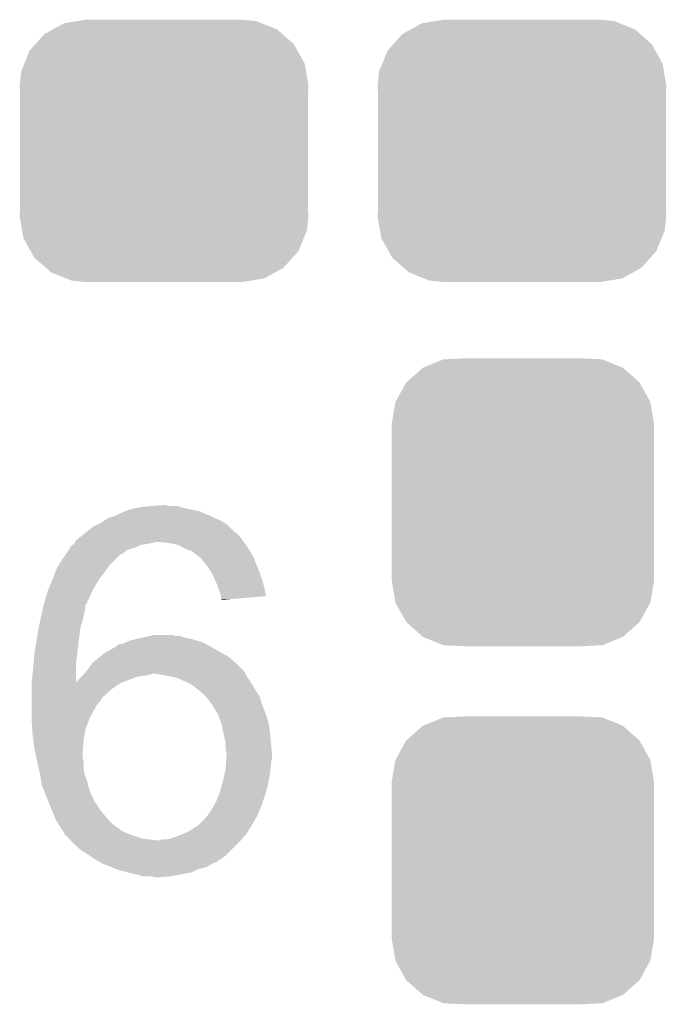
# Model space of a CAD drawing. Extents: x -1.3 to 24.2, y -3.9 to 39.2.
# Tile 21 of 29: x 8.1 to 9.8, y 30.9 to 33.5. Entities that reach past the tile are written whole.
import ezdxf

# ---------------------------------------------------------------- set-up
doc = ezdxf.new("R2010")
doc.units = 0
doc.layers.get('0').update_dxf_attribs({"linetype": 'CONTINUOUS'})
doc.layers.add('PROXIMITY_24_CLICK_V100_GTO', color=14, linetype='CONTINUOUS')
doc.layers.add('PROXIMITY_24_CLICK_V100_GTS', color=12, linetype='CONTINUOUS')

# ---------------------------------------------------------------- blocks, each defined once
blk = doc.blocks.new('CUSTOM_62')
for points in [[(-0.268438, 0.342124), (-0.233628, 0.347838), (0.2622, 0.342124), (0.247972, 0.347838)], [(-0.233628, 0.347838), (-0.20955, 0.35179), (0.247972, 0.347838), (0.20955, 0.35179)], [(-0.320744, 0.31339), (-0.298526, 0.325596), (0.317222, 0.31339), (0.30335, 0.325596)], [(-0.298526, 0.325596), (-0.268438, 0.342124), (0.30335, 0.325596), (0.2622, 0.342124)], [(-0.34504, 0.286174), (-0.320744, 0.31339), (0.348152, 0.286174), (0.317222, 0.31339)], [(-0.37475, 0.234078), (-0.360486, 0.26887), (0.377262, 0.234078), (0.357822, 0.26887)], [(-0.360486, 0.26887), (-0.34504, 0.286174), (0.357822, 0.26887), (0.348152, 0.286174)], [(-0.38735, 0.17526), (-0.383124, 0.213652), (0.38735, 0.17526), (0.380766, 0.213652)], [(-0.383124, 0.213652), (-0.37475, 0.234078), (0.380766, 0.213652), (0.377262, 0.234078)], [(-0.38608, 0.154124), (-0.38735, 0.17526), (0.38608, 0.154124), (0.38735, 0.17526)], [(-0.38608, -0.154124), (-0.38608, 0.154124), (0.38608, -0.154124), (0.38608, 0.154124)], [(-0.38735, -0.17526), (-0.38608, -0.154124), (0.38735, -0.17526), (0.38608, -0.154124)], [(-0.380764, -0.213652), (-0.38735, -0.17526), (0.383124, -0.213652), (0.38735, -0.17526)], [(-0.377262, -0.234078), (-0.380764, -0.213652), (0.374748, -0.234078), (0.383124, -0.213652)], [(-0.35782, -0.26887), (-0.377262, -0.234078), (0.360486, -0.26887), (0.374748, -0.234078)], [(-0.348152, -0.286174), (-0.35782, -0.26887), (0.345038, -0.286174), (0.360486, -0.26887)], [(-0.31722, -0.31339), (-0.348152, -0.286174), (0.320744, -0.31339), (0.345038, -0.286174)], [(-0.30335, -0.325596), (-0.31722, -0.31339), (0.298524, -0.325596), (0.320744, -0.31339)], [(-0.262198, -0.342124), (-0.30335, -0.325596), (0.268438, -0.342124), (0.298524, -0.325596)], [(-0.247972, -0.347838), (-0.262198, -0.342124), (0.233626, -0.347838), (0.268438, -0.342124)], [(-0.20955, -0.35179), (-0.247972, -0.347838), (0.20955, -0.35179), (0.233626, -0.347838)]]:
    blk.add_solid(points)
blk = doc.blocks.new('CUSTOM_67')
for points in [[(-0.267216, 0.361152), (-0.213724, 0.383108), (0.26779, 0.361152), (0.21312, 0.383108)], [(-0.213724, 0.383108), (-0.20803, 0.383392), (0.21312, 0.383108), (0.212412, 0.383392)], [(-0.20803, 0.383392), (-0.154122, 0.38608), (0.212412, 0.383392), (0.154132, 0.38608)], [(-0.312264, 0.321732), (-0.26893, 0.360448), (0.312592, 0.321732), (0.268592, 0.360448)], [(-0.26893, 0.360448), (-0.267216, 0.361152), (0.268592, 0.360448), (0.26779, 0.361152)], [(-0.341452, 0.269636), (-0.313432, 0.320688), (0.341702, 0.269636), (0.313176, 0.320688)], [(-0.313432, 0.320688), (-0.312264, 0.321732), (0.313176, 0.320688), (0.312592, 0.321732)], [(-0.35179, 0.21082), (-0.342144, 0.268372), (0.35179, 0.21082), (0.34192, 0.268372)], [(-0.342144, 0.268372), (-0.341452, 0.269636), (0.34192, 0.268372), (0.341702, 0.269636)], [(-0.35179, 0.20955), (-0.35179, 0.21082), (0.35179, 0.20955), (0.35179, 0.21082)], [(-0.35179, -0.20955), (-0.35179, 0.20955), (0.35179, -0.20955), (0.35179, 0.20955)], [(-0.35179, -0.21082), (-0.35179, -0.20955), (0.35179, -0.21082), (0.35179, -0.20955)], [(-0.34192, -0.268358), (-0.35179, -0.21082), (0.342148, -0.268358), (0.35179, -0.21082)], [(-0.341702, -0.269636), (-0.34192, -0.268358), (0.341446, -0.269636), (0.342148, -0.268358)], [(-0.313184, -0.320676), (-0.341702, -0.269636), (0.31344, -0.320676), (0.341446, -0.269636)], [(-0.312594, -0.321732), (-0.313184, -0.320676), (0.312258, -0.321732), (0.31344, -0.320676)], [(-0.268602, -0.36044), (-0.312594, -0.321732), (0.26894, -0.36044), (0.312258, -0.321732)], [(-0.267792, -0.361154), (-0.268602, -0.36044), (0.2672, -0.361154), (0.26894, -0.36044)], [(-0.213136, -0.383104), (-0.267792, -0.361154), (0.213734, -0.383104), (0.2672, -0.361154)], [(-0.212414, -0.383394), (-0.213136, -0.383104), (0.207926, -0.383394), (0.213734, -0.383104)], [(-0.154122, -0.38608), (-0.212414, -0.383394), (0.154132, -0.38608), (0.207926, -0.383394)]]:
    blk.add_solid(points)

msp = doc.modelspace()

# ---------------------------------------------------------------- linework, layer by layer
at = {"layer": 'PROXIMITY_24_CLICK_V100_GTO'}
for points in [[(8.384536, 32.181798), (8.399782, 32.18688), (8.577582, 32.181798), (8.549638, 32.18688)], [(8.399782, 32.18688), (8.42518, 32.19196), (8.549638, 32.18688), (8.531016, 32.19196)], [(8.42518, 32.19196), (8.453118, 32.1945), (8.531016, 32.19196), (8.521704, 32.1945)], [(8.453118, 32.1945), (8.481058, 32.19704), (8.501382, 32.1945), (8.491222, 32.19704)], [(8.323068, 32.153858), (8.33374, 32.16148), (8.641082, 32.153858), (8.62457, 32.16148)], [(8.33374, 32.16148), (8.3566, 32.1691), (8.62457, 32.16148), (8.60806, 32.1691)], [(8.3566, 32.1691), (8.376922, 32.17926), (8.60806, 32.1691), (8.583674, 32.17926)], [(8.376922, 32.17926), (8.384536, 32.181798), (8.583674, 32.17926), (8.577582, 32.181798)], [(8.28548, 32.131), (8.298182, 32.14116), (8.669024, 32.131), (8.658862, 32.14116)], [(8.298182, 32.14116), (8.304102, 32.143698), (8.658862, 32.14116), (8.656322, 32.143698)], [(8.304102, 32.143698), (8.315962, 32.148782), (8.656322, 32.143698), (8.648696, 32.148782)], [(8.315962, 32.148782), (8.323068, 32.153858), (8.648696, 32.148782), (8.641082, 32.153858)], [(8.253312, 32.1056), (8.263468, 32.11322), (8.69442, 32.1056), (8.68934, 32.11322)], [(8.263468, 32.11322), (8.27024, 32.1183), (8.68934, 32.11322), (8.684258, 32.1183)], [(8.27024, 32.1183), (8.273284, 32.120838), (8.684258, 32.1183), (8.681718, 32.120838)], [(8.273284, 32.120838), (8.276332, 32.123378), (8.681718, 32.120838), (8.676644, 32.123378)], [(8.276332, 32.123378), (8.282424, 32.128454), (8.676644, 32.123378), (8.671566, 32.128454)], [(8.282424, 32.128454), (8.28545, 32.130976), (8.671566, 32.128454), (8.67156, 32.130976)], [(8.28545, 32.130976), (8.28548, 32.131), (8.67156, 32.130976), (8.669024, 32.131)], [(8.23112, 32.077658), (8.234676, 32.082738), (8.389616, 32.077658), (8.407398, 32.082738)], [(8.234676, 32.082738), (8.23468, 32.082742), (8.407398, 32.082738), (8.407406, 32.082742)], [(8.23468, 32.082742), (8.234686, 32.085286), (8.407406, 32.082742), (8.412494, 32.085286)], [(8.234686, 32.085286), (8.23722, 32.08782), (8.412494, 32.085286), (8.417562, 32.08782)], [(8.23722, 32.08782), (8.241022, 32.090358), (8.417562, 32.08782), (8.422638, 32.090358)], [(8.241022, 32.090358), (8.244832, 32.0929), (8.422638, 32.090358), (8.44042, 32.0929)], [(8.244832, 32.0929), (8.244842, 32.092906), (8.44042, 32.0929), (8.44045, 32.092906)], [(8.244842, 32.092906), (8.24611, 32.09544), (8.44045, 32.092906), (8.45312, 32.09544)], [(8.24611, 32.09544), (8.24738, 32.09798), (8.45312, 32.09544), (8.463278, 32.09798)], [(8.24738, 32.09798), (8.249924, 32.103058), (8.700136, 32.09798), (8.696328, 32.103058)], [(8.249924, 32.103058), (8.253312, 32.1056), (8.696328, 32.103058), (8.69442, 32.1056)], [(8.498842, 32.09544), (8.473442, 32.09798), (8.702042, 32.09544), (8.700136, 32.09798)], [(8.524236, 32.090362), (8.498842, 32.09544), (8.70585, 32.090362), (8.702042, 32.09544)], [(8.533134, 32.085278), (8.524236, 32.090362), (8.709662, 32.085278), (8.70585, 32.090362)], [(8.542018, 32.0802), (8.533134, 32.085278), (8.71271, 32.0802), (8.709662, 32.085278)], [(8.562338, 32.07258), (8.542018, 32.0802), (8.717282, 32.07258), (8.71271, 32.0802)], [(8.202354, 32.03448), (8.2169, 32.05734), (8.33882, 32.03448), (8.36168, 32.05734)], [(8.2169, 32.05734), (8.222228, 32.064954), (8.36168, 32.05734), (8.369294, 32.064954)], [(8.222228, 32.064954), (8.222232, 32.06496), (8.369294, 32.064954), (8.371838, 32.06496)], [(8.222232, 32.06496), (8.23112, 32.077658), (8.371838, 32.06496), (8.389616, 32.077658)], [(8.57504, 32.06242), (8.562338, 32.07258), (8.723378, 32.06242), (8.717282, 32.07258)], [(8.578426, 32.059882), (8.57504, 32.06242), (8.7249, 32.059882), (8.723378, 32.06242)], [(8.585198, 32.054802), (8.578426, 32.059882), (8.727018, 32.054802), (8.7249, 32.059882)], [(8.59028, 32.04718), (8.585198, 32.054802), (8.730194, 32.04718), (8.727018, 32.054802)], [(8.194236, 32.0167), (8.199122, 32.0294), (8.32612, 32.0167), (8.33519, 32.0294)], [(8.199122, 32.0294), (8.202354, 32.03448), (8.33519, 32.0294), (8.33882, 32.03448)], [(8.59282, 32.04464), (8.59028, 32.04718), (8.731252, 32.04464), (8.730194, 32.04718)], [(8.60298, 32.03194), (8.59282, 32.04464), (8.736542, 32.03194), (8.731252, 32.04464)], [(8.604674, 32.0294), (8.60298, 32.03194), (8.7376, 32.0294), (8.736542, 32.03194)], [(8.613138, 32.016702), (8.604674, 32.0294), (8.742136, 32.016702), (8.7376, 32.0294)], [(8.18642, 31.99638), (8.194236, 32.0167), (8.310878, 31.99638), (8.32612, 32.0167)], [(8.62076, 32.00146), (8.613138, 32.016702), (8.747578, 32.00146), (8.742136, 32.016702)], [(8.624026, 31.99384), (8.62076, 32.00146), (8.750298, 31.99384), (8.747578, 32.00146)], [(8.175834, 31.970978), (8.186418, 31.996378), (8.29564, 31.970978), (8.310878, 31.996378)], [(8.186418, 31.996378), (8.18642, 31.99638), (8.310878, 31.996378), (8.310878, 31.99638)], [(8.62838, 31.983678), (8.624026, 31.99384), (8.752832, 31.983678), (8.750298, 31.99384)], [(8.63346, 31.968438), (8.62838, 31.983678), (8.756632, 31.968438), (8.752832, 31.983678)], [(8.167188, 31.943042), (8.17372, 31.965902), (8.282938, 31.943042), (8.293332, 31.965902)], [(8.17372, 31.965902), (8.175834, 31.970978), (8.293332, 31.965902), (8.29564, 31.970978)], [(8.638538, 31.955744), (8.63346, 31.968438), (8.759798, 31.955744), (8.756632, 31.968438)], [(8.63854, 31.953198), (8.638538, 31.955744), (8.760432, 31.953198), (8.759798, 31.955744)], [(8.63854, 31.945604), (8.63854, 31.953198), (8.670976, 31.945604), (8.760432, 31.953198)], [(8.161214, 31.920178), (8.163558, 31.930336), (8.275318, 31.920178), (8.27532, 31.930336)], [(8.163558, 31.930336), (8.16356, 31.93034), (8.27532, 31.930336), (8.275322, 31.93034)], [(8.16356, 31.93034), (8.165008, 31.935414), (8.275322, 31.93034), (8.280394, 31.935414)], [(8.165008, 31.935414), (8.16646, 31.940496), (8.280394, 31.935414), (8.2804, 31.940496)], [(8.16646, 31.940496), (8.167188, 31.943042), (8.2804, 31.940496), (8.282938, 31.943042)], [(8.641056, 31.94558), (8.63854, 31.945604), (8.670694, 31.94558), (8.670976, 31.945604)], [(8.64108, 31.943066), (8.641056, 31.94558), (8.64108, 31.943066), (8.670694, 31.94558)], [(8.153762, 31.88716), (8.15594, 31.89732), (8.267698, 31.88716), (8.26973, 31.89732)], [(8.15594, 31.89732), (8.159456, 31.912558), (8.26973, 31.89732), (8.27278, 31.912558)], [(8.159456, 31.912558), (8.161214, 31.920178), (8.27278, 31.912558), (8.275318, 31.920178)], [(8.14832, 31.86176), (8.150496, 31.871918), (8.261168, 31.86176), (8.26262, 31.871918)], [(8.150496, 31.871918), (8.153762, 31.88716), (8.26262, 31.871918), (8.267698, 31.88716)], [(8.144412, 31.83636), (8.14832, 31.86176), (8.25754, 31.83636), (8.261168, 31.86176)], [(8.42645, 31.84144), (8.449302, 31.846518), (8.542022, 31.84144), (8.529324, 31.846518)], [(8.449302, 31.846518), (8.44931, 31.84652), (8.529324, 31.846518), (8.516622, 31.84652)], [(8.44931, 31.84652), (8.460742, 31.84906), (8.516622, 31.84652), (8.506462, 31.84906)], [(8.13816, 31.79826), (8.141122, 31.81604), (8.253024, 31.79826), (8.255, 31.81604)], [(8.141122, 31.81604), (8.14324, 31.82874), (8.255, 31.81604), (8.256586, 31.82874)], [(8.14324, 31.82874), (8.144412, 31.83636), (8.256586, 31.82874), (8.25754, 31.83636)], [(8.3312, 31.803342), (8.354066, 31.81604), (8.63663, 31.803342), (8.614408, 31.81604)], [(8.354066, 31.81604), (8.3566, 31.816064), (8.614408, 31.81604), (8.614366, 31.816064)], [(8.3566, 31.816064), (8.356608, 31.818582), (8.614366, 31.816064), (8.60996, 31.818582)], [(8.356608, 31.818582), (8.36041, 31.82112), (8.60996, 31.818582), (8.605518, 31.82112)], [(8.36041, 31.82112), (8.36422, 31.823662), (8.605518, 31.82112), (8.600436, 31.823662)], [(8.36422, 31.823662), (8.376922, 31.826202), (8.600436, 31.823662), (8.595356, 31.826202)], [(8.376922, 31.826202), (8.382844, 31.82874), (8.595356, 31.826202), (8.59028, 31.82874)], [(8.382844, 31.82874), (8.394702, 31.83382), (8.59028, 31.82874), (8.573772, 31.83382)], [(8.394702, 31.83382), (8.41502, 31.8389), (8.573772, 31.83382), (8.557262, 31.8389)], [(8.41502, 31.8389), (8.42645, 31.84144), (8.557262, 31.8389), (8.542022, 31.84144)], [(8.13583, 31.770318), (8.13816, 31.79826), (8.24992, 31.770318), (8.253024, 31.79826)], [(8.310878, 31.7881), (8.314264, 31.79064), (8.661824, 31.7881), (8.658858, 31.79064)], [(8.314264, 31.79064), (8.3312, 31.803342), (8.658858, 31.79064), (8.63663, 31.803342)], [(8.13308, 31.73984), (8.13562, 31.76778), (8.249948, 31.73984), (8.249924, 31.76778)], [(8.13562, 31.76778), (8.13583, 31.770318), (8.249924, 31.76778), (8.24992, 31.770318)], [(8.2804, 31.75508), (8.2931, 31.772862), (8.696962, 31.75508), (8.67918, 31.772862)], [(8.2931, 31.772862), (8.296062, 31.775402), (8.67918, 31.772862), (8.67664, 31.775402)], [(8.296062, 31.775402), (8.310878, 31.7881), (8.67664, 31.775402), (8.661824, 31.7881)], [(8.130862, 31.722098), (8.13308, 31.73984), (8.249962, 31.722098), (8.249948, 31.73984)], [(8.257542, 31.72968), (8.26516, 31.7373), (8.3947, 31.72968), (8.415022, 31.7373)], [(8.26516, 31.7373), (8.2677, 31.73984), (8.415022, 31.7373), (8.435338, 31.73984)], [(8.2677, 31.73984), (8.269818, 31.742382), (8.435338, 31.73984), (8.448042, 31.742382)], [(8.269818, 31.742382), (8.271932, 31.74492), (8.448042, 31.742382), (8.453124, 31.74492)], [(8.271932, 31.74492), (8.278282, 31.75254), (8.70458, 31.74492), (8.6995, 31.75254)], [(8.278282, 31.75254), (8.2804, 31.75508), (8.6995, 31.75254), (8.696962, 31.75508)], [(8.46329, 31.744918), (8.463278, 31.74492), (8.70458, 31.744918), (8.70458, 31.74492)], [(8.519142, 31.734762), (8.46329, 31.744918), (8.709662, 31.734762), (8.70458, 31.744918)], [(8.13054, 31.71952), (8.130862, 31.722098), (8.3693, 31.71952), (8.375744, 31.722098)], [(8.13054, 31.70428), (8.13054, 31.71952), (8.34644, 31.70428), (8.3693, 31.71952)], [(8.249962, 31.722098), (8.257542, 31.72968), (8.375744, 31.722098), (8.3947, 31.72968)], [(8.519162, 31.734758), (8.519142, 31.734762), (8.709666, 31.734758), (8.709662, 31.734762)], [(8.54202, 31.7246), (8.519162, 31.734758), (8.717282, 31.7246), (8.709666, 31.734758)], [(8.542024, 31.724598), (8.54202, 31.7246), (8.717282, 31.724598), (8.717282, 31.7246)], [(8.562338, 31.71444), (8.542024, 31.724598), (8.723376, 31.71444), (8.717282, 31.724598)], [(8.57758, 31.70174), (8.562338, 31.71444), (8.730996, 31.70174), (8.723376, 31.71444)], [(8.13054, 31.68396), (8.13054, 31.70428), (8.32358, 31.68396), (8.34644, 31.70428)], [(8.13054, 31.681422), (8.13054, 31.68396), (8.321042, 31.681422), (8.32358, 31.68396)], [(8.580966, 31.6992), (8.57758, 31.70174), (8.732518, 31.6992), (8.730996, 31.70174)], [(8.58774, 31.694118), (8.580966, 31.6992), (8.735908, 31.694118), (8.732518, 31.6992)], [(8.597896, 31.683962), (8.58774, 31.694118), (8.742682, 31.683962), (8.735908, 31.694118)], [(8.5979, 31.683958), (8.597896, 31.683962), (8.742684, 31.683958), (8.742682, 31.683962)], [(8.13054, 31.6738), (8.13054, 31.681422), (8.31596, 31.6738), (8.321042, 31.681422)], [(8.13054, 31.661098), (8.13054, 31.6738), (8.3058, 31.661098), (8.31596, 31.6738)], [(8.13054, 31.643318), (8.13054, 31.661098), (8.29564, 31.643318), (8.3058, 31.661098)], [(8.61173, 31.66618), (8.5979, 31.683958), (8.74776, 31.66618), (8.742684, 31.683958)], [(8.615682, 31.661098), (8.61173, 31.66618), (8.749666, 31.661098), (8.74776, 31.66618)], [(8.63092, 31.6357), (8.615682, 31.661098), (8.75919, 31.6357), (8.749666, 31.661098)], [(8.13054, 31.625538), (8.13054, 31.643318), (8.286748, 31.625538), (8.29564, 31.643318)], [(8.634616, 31.625538), (8.63092, 31.6357), (8.763, 31.625538), (8.75919, 31.6357)], [(8.1307, 31.623), (8.13054, 31.625538), (8.28548, 31.623), (8.286748, 31.625538)], [(8.132446, 31.59506), (8.1307, 31.623), (8.275322, 31.59506), (8.28548, 31.623)], [(8.64108, 31.607758), (8.634616, 31.625538), (8.767446, 31.607758), (8.763, 31.625538)], [(8.64159, 31.605218), (8.64108, 31.607758), (8.76808, 31.605218), (8.767446, 31.607758)], [(8.64616, 31.58236), (8.64159, 31.605218), (8.77062, 31.58236), (8.76808, 31.605218)], [(8.13308, 31.5849), (8.132446, 31.59506), (8.273472, 31.5849), (8.275322, 31.59506)], [(8.135304, 31.567122), (8.13308, 31.5849), (8.27024, 31.567122), (8.273472, 31.5849)], [(8.65124, 31.559498), (8.64616, 31.58236), (8.772908, 31.559498), (8.77062, 31.58236)], [(8.13816, 31.54426), (8.135304, 31.567122), (8.268606, 31.54426), (8.27024, 31.567122)], [(8.651242, 31.541718), (8.65124, 31.559498), (8.774686, 31.541718), (8.772908, 31.559498)], [(8.140882, 31.53156), (8.13816, 31.54426), (8.2677, 31.53156), (8.268606, 31.54426)], [(8.14306, 31.521402), (8.140882, 31.53156), (8.2677, 31.521402), (8.2677, 31.53156)], [(8.65378, 31.534096), (8.651242, 31.541718), (8.775448, 31.534096), (8.774686, 31.541718)], [(8.653102, 31.516318), (8.65378, 31.52648), (8.775698, 31.516318), (8.775698, 31.52648)], [(8.65378, 31.531562), (8.65378, 31.534096), (8.7757, 31.531562), (8.775448, 31.534096)], [(8.65378, 31.52648), (8.65378, 31.531562), (8.775698, 31.52648), (8.7757, 31.531562)], [(8.14578, 31.508702), (8.14306, 31.521402), (8.27024, 31.508702), (8.2677, 31.521402)], [(8.14578, 31.5087), (8.14578, 31.508702), (8.27024, 31.5087), (8.27024, 31.508702)], [(8.149298, 31.493462), (8.14578, 31.5087), (8.27024, 31.493462), (8.27024, 31.5087)], [(8.65124, 31.488378), (8.652086, 31.50108), (8.771748, 31.488378), (8.77316, 31.50108)], [(8.652086, 31.50108), (8.652594, 31.508696), (8.77316, 31.50108), (8.77316, 31.508696)], [(8.652594, 31.508696), (8.653102, 31.516318), (8.77316, 31.508696), (8.775698, 31.516318)], [(8.1534, 31.475682), (8.149298, 31.493462), (8.27278, 31.475682), (8.27024, 31.493462)], [(8.1534, 31.47568), (8.1534, 31.475682), (8.272782, 31.47568), (8.27278, 31.475682)], [(8.156788, 31.455362), (8.1534, 31.47568), (8.280398, 31.455362), (8.272782, 31.47568)], [(8.64362, 31.45536), (8.648894, 31.47822), (8.766462, 31.45536), (8.77062, 31.47822)], [(8.648894, 31.47822), (8.65124, 31.488378), (8.77062, 31.47822), (8.771748, 31.488378)], [(8.15848, 31.445202), (8.156788, 31.455362), (8.28294, 31.445202), (8.280398, 31.455362)], [(8.636, 31.427418), (8.642234, 31.45028), (8.759304, 31.427418), (8.76554, 31.45028)], [(8.642234, 31.45028), (8.64362, 31.45536), (8.76554, 31.45028), (8.766462, 31.45536)], [(8.162544, 31.435042), (8.15848, 31.445202), (8.28548, 31.435042), (8.28294, 31.445202)], [(8.17067, 31.414726), (8.162544, 31.435042), (8.2931, 31.414726), (8.28548, 31.435042)], [(8.62584, 31.402018), (8.633968, 31.42234), (8.751144, 31.402018), (8.75792, 31.42234)], [(8.633968, 31.42234), (8.636, 31.427418), (8.75792, 31.42234), (8.759304, 31.427418)], [(8.171688, 31.412182), (8.17067, 31.414726), (8.295636, 31.412182), (8.2931, 31.414726)], [(8.174736, 31.404562), (8.171688, 31.412182), (8.29818, 31.404562), (8.295636, 31.412182)], [(8.1788, 31.3944), (8.174736, 31.404562), (8.3058, 31.3944), (8.29818, 31.404562)], [(8.184242, 31.381702), (8.1788, 31.3944), (8.313418, 31.381702), (8.3058, 31.3944)], [(8.620034, 31.391862), (8.62584, 31.402018), (8.74776, 31.391862), (8.751144, 31.402018)], [(8.18642, 31.37662), (8.184242, 31.381702), (8.317484, 31.37662), (8.313418, 31.381702)], [(8.189278, 31.369), (8.18642, 31.37662), (8.32358, 31.369), (8.317484, 31.37662)], [(8.19404, 31.356296), (8.189278, 31.369), (8.334168, 31.356296), (8.32358, 31.369)], [(8.600428, 31.361382), (8.61568, 31.38424), (8.735058, 31.361382), (8.744582, 31.38424)], [(8.61568, 31.38424), (8.620034, 31.391862), (8.744582, 31.38424), (8.74776, 31.391862)], [(8.195562, 31.35376), (8.19404, 31.356296), (8.33628, 31.35376), (8.334168, 31.356296)], [(8.203182, 31.341062), (8.195562, 31.35376), (8.348978, 31.341062), (8.33628, 31.35376)], [(8.209278, 31.330902), (8.203182, 31.341062), (8.363202, 31.330902), (8.348978, 31.341062)], [(8.57758, 31.33852), (8.587742, 31.348682), (8.721342, 31.33852), (8.72744, 31.348682)], [(8.587742, 31.348682), (8.597894, 31.358832), (8.72744, 31.348682), (8.732514, 31.358832)], [(8.597894, 31.358836), (8.597902, 31.361358), (8.732518, 31.358836), (8.735034, 31.361358)], [(8.597894, 31.358832), (8.597894, 31.358836), (8.732514, 31.358832), (8.732518, 31.358836)], [(8.597902, 31.361358), (8.600428, 31.36138), (8.735034, 31.361358), (8.735056, 31.36138)], [(8.600428, 31.36138), (8.600428, 31.361382), (8.735056, 31.36138), (8.735058, 31.361382)], [(8.211184, 31.32836), (8.209278, 31.330902), (8.36676, 31.32836), (8.363202, 31.330902)], [(8.213088, 31.325822), (8.211184, 31.32836), (8.3693, 31.325822), (8.36676, 31.32836)], [(8.216898, 31.320738), (8.213088, 31.325822), (8.379466, 31.320738), (8.3693, 31.325822)], [(8.21817, 31.3182), (8.216898, 31.320738), (8.38454, 31.3182), (8.379466, 31.320738)], [(8.220712, 31.31312), (8.21817, 31.3182), (8.39724, 31.31312), (8.38454, 31.3182)], [(8.53186, 31.31312), (8.53757, 31.315658), (8.704944, 31.31312), (8.70712, 31.315658)], [(8.53757, 31.315658), (8.55472, 31.32328), (8.70712, 31.315658), (8.711882, 31.32328)], [(8.55472, 31.32328), (8.57377, 31.33598), (8.711882, 31.32328), (8.71982, 31.33598)], [(8.57377, 31.33598), (8.57758, 31.33852), (8.71982, 31.33598), (8.721342, 31.33852)], [(8.221974, 31.310596), (8.220712, 31.31312), (8.404814, 31.310596), (8.39724, 31.31312)], [(8.224514, 31.31058), (8.221974, 31.310596), (8.404862, 31.31058), (8.404814, 31.310596)], [(8.231182, 31.302962), (8.224514, 31.31058), (8.427718, 31.302962), (8.404862, 31.31058)], [(8.233406, 31.30042), (8.231182, 31.302962), (8.44804, 31.30042), (8.427718, 31.302962)], [(8.23563, 31.29788), (8.233406, 31.30042), (8.46582, 31.29788), (8.44804, 31.30042)], [(8.242298, 31.29026), (8.23563, 31.29788), (8.68426, 31.29026), (8.691882, 31.29788)], [(8.262618, 31.27248), (8.242298, 31.29026), (8.66648, 31.27248), (8.68426, 31.29026)], [(8.473436, 31.29788), (8.478516, 31.300418), (8.691882, 31.29788), (8.694056, 31.300418)], [(8.478516, 31.300418), (8.493758, 31.30042), (8.694056, 31.300418), (8.694058, 31.30042)], [(8.493758, 31.30042), (8.511542, 31.305502), (8.694058, 31.30042), (8.698414, 31.305502)], [(8.511542, 31.305502), (8.53186, 31.31312), (8.698414, 31.305502), (8.704944, 31.31312)], [(8.28294, 31.25978), (8.262618, 31.27248), (8.65378, 31.25978), (8.66648, 31.27248)], [(8.286496, 31.25724), (8.28294, 31.25978), (8.65124, 31.25724), (8.65378, 31.25978)], [(8.300718, 31.24708), (8.286496, 31.25724), (8.636724, 31.24708), (8.65124, 31.25724)], [(8.314434, 31.23946), (8.300718, 31.24708), (8.625838, 31.23946), (8.636724, 31.24708)], [(8.314438, 31.239458), (8.314434, 31.23946), (8.623296, 31.239458), (8.625838, 31.23946)], [(8.323578, 31.23438), (8.314438, 31.239458), (8.613142, 31.23438), (8.623296, 31.239458)], [(8.3439, 31.22676), (8.323578, 31.23438), (8.600442, 31.22676), (8.613142, 31.23438)], [(8.343906, 31.226758), (8.3439, 31.22676), (8.60044, 31.226758), (8.600442, 31.22676)], [(8.355756, 31.22168), (8.343906, 31.226758), (8.580118, 31.22168), (8.60044, 31.226758)], [(8.361678, 31.219142), (8.355756, 31.22168), (8.574406, 31.219142), (8.580118, 31.22168)], [(8.382, 31.21406), (8.361678, 31.219142), (8.562972, 31.21406), (8.574406, 31.219142)], [(8.39089, 31.21152), (8.382, 31.21406), (8.557258, 31.21152), (8.562972, 31.21406)], [(8.399778, 31.20898), (8.39089, 31.21152), (8.543288, 31.20898), (8.557258, 31.21152)], [(8.41502, 31.20644), (8.399778, 31.20898), (8.529318, 31.20644), (8.543288, 31.20898)], [(8.430258, 31.201362), (8.41502, 31.20644), (8.50139, 31.201362), (8.529318, 31.20644)], [(8.453116, 31.20136), (8.430258, 31.201362), (8.50138, 31.20136), (8.50139, 31.201362)], [(8.460738, 31.198822), (8.453116, 31.20136), (8.468386, 31.198822), (8.50138, 31.20136)], [(8.468362, 31.19882), (8.460738, 31.198822), (8.468362, 31.19882), (8.468386, 31.198822)]]:
    msp.add_solid(points, dxfattribs=at)

# ---------------------------------------------------------------- block references
at = {"layer": 'PROXIMITY_24_CLICK_V100_GTS'}
for name, p in [('CUSTOM_62', (8.48614, 33.147)), ('CUSTOM_62', (9.44626, 33.147)), ('CUSTOM_67', (9.4488, 32.20466)), ('CUSTOM_67', (9.4488, 31.24454))]:
    msp.add_blockref(name, p, dxfattribs=at)

doc.saveas('drawing.dxf')
